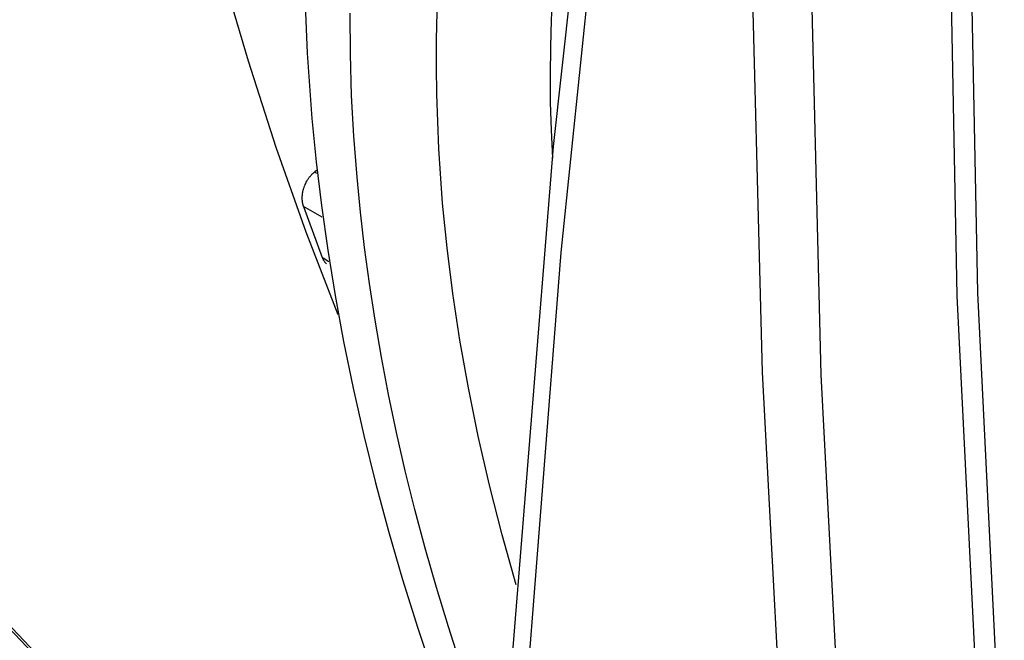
# Model space of a CAD drawing. Header units: millimetres. Extents: x -2637 to -1637, y 678 to 1678.
# Tile 8 of 256: x -2450 to -2432, y 1052 to 1063. Entities that reach past the tile are written whole.
import ezdxf

# ---------------------------------------------------------------- set-up
doc = ezdxf.new("R2010")
doc.units = ezdxf.units.MM
doc.layers.add('Make2D$B.SHOW mini', color=7, linetype='Continuous', true_color=0x000000)

msp = doc.modelspace()

# ---------------------------------------------------------------- linework, layer by layer
at = {"layer": 'Make2D$B.SHOW mini', "color": 18, "lineweight": -3, "true_color": 0x000000}
for points in [[(-2433.244, 1075.887), (-2433.317, 1066.894), (-2433.145, 1058.032), (-2432.655, 1048.139)], [(-2432.871, 1075.911), (-2432.943, 1066.936), (-2432.77, 1058.091), (-2432.281, 1048.218)], [(-2441.346, 1050.06), (-2440.483, 1060.749), (-2439.392, 1070.616), (-2438.744, 1075.553)], [(-2438.447, 1075.341), (-2439.468, 1067.314), (-2440.351, 1058.821), (-2441.065, 1049.71)], [(-2436.881, 1074.796), (-2436.908, 1065.317), (-2436.688, 1056.647), (-2436.219, 1047.836)], [(-2435.151, 1047.806), (-2435.612, 1056.599), (-2435.825, 1065.25), (-2435.793, 1074.708)], [(-2444.402, 1057.692), (-2444.983, 1059.195), (-2445.527, 1060.732), (-2446.034, 1062.302), (-2446.502, 1063.903), (-2446.932, 1065.532), (-2447.323, 1067.186), (-2447.675, 1068.864), (-2447.987, 1070.563)], [(-2439.681, 1068.194), (-2439.808, 1067.761), (-2439.926, 1067.319), (-2440.033, 1066.87), (-2440.131, 1066.413), (-2440.218, 1065.949), (-2440.294, 1065.479), (-2440.36, 1065.004), (-2440.417, 1064.523), (-2440.462, 1064.036), (-2440.498, 1063.546), (-2440.523, 1063.052), (-2440.539, 1062.554), (-2440.545, 1062.053), (-2440.54, 1061.55), (-2440.527, 1061.045), (-2440.503, 1060.538)], [(-2445.013, 1063.638), (-2444.966, 1062.445), (-2444.88, 1061.259), (-2444.802, 1060.474), (-2444.705, 1059.675), (-2444.59, 1058.863), (-2444.456, 1058.038), (-2444.302, 1057.202), (-2444.128, 1056.355), (-2443.934, 1055.498), (-2443.72, 1054.632), (-2443.485, 1053.759), (-2443.23, 1052.879), (-2442.953, 1051.993), (-2442.656, 1051.103)], [(-2442.16, 1051.294), (-2442.394, 1052.014), (-2442.613, 1052.732), (-2442.816, 1053.444), (-2443.005, 1054.152), (-2443.179, 1054.855), (-2443.338, 1055.55), (-2443.482, 1056.239), (-2443.613, 1056.921), (-2443.729, 1057.594), (-2443.831, 1058.258), (-2443.92, 1058.913), (-2443.995, 1059.559), (-2444.057, 1060.194), (-2444.114, 1060.935), (-2444.155, 1061.68), (-2444.178, 1062.426), (-2444.183, 1063.173)], [(-2441.159, 1052.778), (-2441.416, 1053.69), (-2441.647, 1054.592), (-2441.852, 1055.483), (-2442.031, 1056.361), (-2442.184, 1057.226), (-2442.313, 1058.075), (-2442.418, 1058.907), (-2442.5, 1059.722), (-2442.57, 1060.71), (-2442.607, 1061.703), (-2442.613, 1062.2), (-2442.61, 1062.697), (-2442.598, 1063.194)], [(-2445.028, 1059.66), (-2445.032, 1059.669), (-2445.035, 1059.679), (-2445.037, 1059.688), (-2445.04, 1059.698), (-2445.042, 1059.708), (-2445.044, 1059.717), (-2445.046, 1059.727), (-2445.048, 1059.737), (-2445.049, 1059.747), (-2445.05, 1059.757), (-2445.051, 1059.767), (-2445.052, 1059.777), (-2445.053, 1059.788), (-2445.053, 1059.798), (-2445.053, 1059.808), (-2445.053, 1059.819), (-2445.053, 1059.83), (-2445.053, 1059.84), (-2445.052, 1059.851), (-2445.051, 1059.862), (-2445.05, 1059.872), (-2445.049, 1059.883), (-2445.048, 1059.894), (-2445.046, 1059.905), (-2445.044, 1059.916), (-2445.042, 1059.927), (-2445.04, 1059.938), (-2445.037, 1059.949), (-2445.034, 1059.96), (-2445.031, 1059.971), (-2445.028, 1059.982), (-2445.025, 1059.993), (-2445.021, 1060.004), (-2445.018, 1060.015), (-2445.014, 1060.026), (-2445.009, 1060.037), (-2445, 1060.059), (-2444.99, 1060.08), (-2444.98, 1060.101), (-2444.969, 1060.121), (-2444.963, 1060.131), (-2444.957, 1060.141), (-2444.951, 1060.151), (-2444.945, 1060.16), (-2444.939, 1060.17), (-2444.932, 1060.179), (-2444.926, 1060.188), (-2444.919, 1060.196), (-2444.912, 1060.205), (-2444.905, 1060.213), (-2444.898, 1060.221), (-2444.891, 1060.229), (-2444.883, 1060.237), (-2444.876, 1060.245), (-2444.868, 1060.252), (-2444.86, 1060.26), (-2444.852, 1060.267), (-2444.844, 1060.274), (-2444.836, 1060.281), (-2444.827, 1060.287)], [(-2444.784, 1060.32), (-2444.827, 1060.287)], [(-2444.827, 1060.287), (-2444.793, 1060.268)], [(-2444.692, 1059.468), (-2445.028, 1059.66)], [(-2445.028, 1059.66), (-2444.688, 1058.734)], [(-2444.612, 1058.618), (-2444.618, 1058.624), (-2444.624, 1058.629), (-2444.629, 1058.635), (-2444.635, 1058.642), (-2444.64, 1058.648), (-2444.645, 1058.655), (-2444.65, 1058.662), (-2444.655, 1058.669), (-2444.66, 1058.676), (-2444.664, 1058.684), (-2444.669, 1058.691), (-2444.673, 1058.699), (-2444.677, 1058.708), (-2444.681, 1058.716), (-2444.684, 1058.725), (-2444.688, 1058.734)], [(-2444.672, 1058.724), (-2444.572, 1058.661)], [(-2449.836, 1051.411), (-2450.64, 1052.252)], [(-2449.688, 1051.313), (-2450.544, 1052.215)]]:
    msp.add_lwpolyline(points, dxfattribs=at)

doc.saveas('drawing.dxf')
